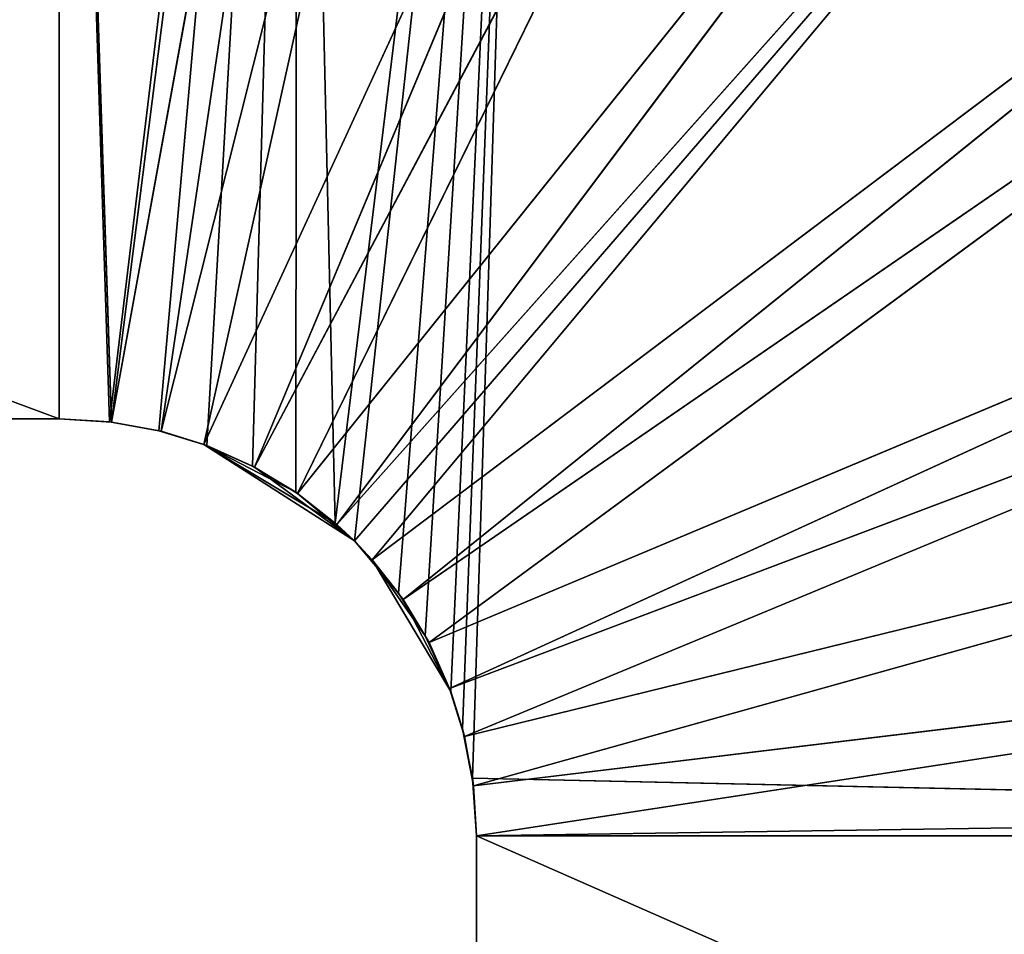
# Model space of a CAD drawing. Extents: x -4.9 to 4.9, y -3.1 to 11.3.
# Tile 138 of 154: x 0.1515 to 0.2258, y 1.4091 to 1.4781. Entities that reach past the tile are written whole.
import ezdxf

# ---------------------------------------------------------------- set-up
doc = ezdxf.new("R2010")
doc.units = 0
doc.header["$MEASUREMENT"] = 0
doc.layers.get('0').update_dxf_attribs({"linetype": 'CONTINUOUS'})

# ---------------------------------------------------------------- blocks, each defined once
blk = doc.blocks.new('RUMI-LED_ZLOZENIE_STL')
at = {"color": 0}
for p, q in [((0.154449, 1.566114, 1.321674), (0.154449, 1.448004, 1.321674)), ((0.154449, 1.566114, 1.321674), (0.154449, 1.448004, 1.321674)), ((0.154449, 1.566114, 1.321674), (0.158403, 1.447753, 1.321693)), ((0.154449, 1.566114, 1.321674), (0.158403, 1.447753, 1.321693)), ((0.179507, 1.563992, 1.321699), (0.158403, 1.447753, 1.321693)), ((0.179507, 1.563992, 1.321699), (0.158403, 1.447753, 1.321693)), ((0.179507, 1.563992, 1.321699), (0.16213, 1.447051, 1.321711)), ((0.179507, 1.563992, 1.321699), (0.16213, 1.447051, 1.321711)), ((0.190934, 1.561589, 1.321711), (0.16213, 1.447051, 1.321711)), ((0.190934, 1.561589, 1.321711), (0.16213, 1.447051, 1.321711)), ((0.190934, 1.561589, 1.321711), (0.16535, 1.446057, 1.321727)), ((0.190934, 1.561589, 1.321711), (0.16535, 1.446057, 1.321727)), ((0.214787, 1.553406, 1.321736), (0.16535, 1.446057, 1.321727)), ((0.214787, 1.553406, 1.321736), (0.16535, 1.446057, 1.321727)), ((0.214787, 1.553406, 1.321736), (0.169195, 1.444337, 1.321747)), ((0.214787, 1.553406, 1.321736), (0.169195, 1.444337, 1.321747)), ((0.224493, 1.548698, 1.321747), (0.169195, 1.444337, 1.321747)), ((0.224493, 1.548698, 1.321747), (0.169195, 1.444337, 1.321747)), ((0.224493, 1.548698, 1.321747), (0.172431, 1.442363, 1.321765)), ((0.224493, 1.548698, 1.321747), (0.172431, 1.442363, 1.321765)), ((0.246404, 1.534508, 1.321773), (0.172431, 1.442363, 1.321765)), ((0.246404, 1.534508, 1.321773), (0.172431, 1.442363, 1.321765)), ((0.246404, 1.534508, 1.321773), (0.175402, 1.440022, 1.321783)), ((0.246404, 1.534508, 1.321773), (0.175402, 1.440022, 1.321783)), ((0.253977, 1.528201, 1.321783), (0.175402, 1.440022, 1.321783)), ((0.253977, 1.528201, 1.321783), (0.175402, 1.440022, 1.321783)), ((0.253977, 1.528201, 1.321783), (0.17807, 1.43734, 1.321801)), ((0.253977, 1.528201, 1.321783), (0.17807, 1.43734, 1.321801)), ((0.272449, 1.508463, 1.32181), (0.17807, 1.43734, 1.321801)), ((0.272449, 1.508463, 1.32181), (0.17807, 1.43734, 1.321801)), ((0.272449, 1.508463, 1.32181), (0.180401, 1.43435, 1.321819)), ((0.272449, 1.508463, 1.32181), (0.180401, 1.43435, 1.321819)), ((0.277722, 1.50126, 1.321819), (0.180401, 1.43435, 1.321819)), ((0.277722, 1.50126, 1.321819), (0.180401, 1.43435, 1.321819)), ((0.277722, 1.50126, 1.321819), (0.182358, 1.431103, 1.321837)), ((0.277722, 1.50126, 1.321819), (0.182358, 1.431103, 1.321837)), ((0.182358, 1.431103, 1.321837), (0.291347, 1.476846, 1.321847)), ((0.182358, 1.431103, 1.321837), (0.291347, 1.476846, 1.321847)), ((0.183912, 1.42764, 1.321855), (0.291347, 1.476846, 1.321847)), ((0.183912, 1.42764, 1.321855), (0.291347, 1.476846, 1.321847)), ((0.183912, 1.42764, 1.321855), (0.294398, 1.469385, 1.321855)), ((0.183912, 1.42764, 1.321855), (0.294398, 1.469385, 1.321855)), ((0.185035, 1.424014, 1.321873), (0.294398, 1.469385, 1.321855)), ((0.185035, 1.424014, 1.321873), (0.294398, 1.469385, 1.321855)), ((0.185035, 1.424014, 1.321873), (0.299736, 1.452163, 1.321873)), ((0.185035, 1.424014, 1.321873), (0.299736, 1.452163, 1.321873)), ((0.185716, 1.420288, 1.321891), (0.299736, 1.452163, 1.321873)), ((0.185716, 1.420288, 1.321891), (0.299736, 1.452163, 1.321873)), ((0.154449, 1.448004, 1.321674), (-0.164371, 1.448004, 1.321146)), ((0.154449, 1.448004, 1.321674), (-0.164371, 1.448004, 1.321146)), ((-0.163842, 1.448004, 1.991037), (0.154449, 1.448004, 1.990923)), ((-0.163842, 1.448004, 1.991037), (0.154449, 1.448004, 1.990923)), ((0.154449, 1.448004, 1.990923), (0.15823, 1.447775, 1.990919)), ((0.154449, 1.448004, 1.321674), (0.154449, 1.448004, 1.990923)), ((0.158403, 1.447753, 1.321693), (0.154449, 1.448004, 1.321674)), ((0.154449, 1.448004, 1.990923), (0.15823, 1.447775, 1.990919)), ((0.154449, 1.448004, 1.990923), (0.158403, 1.447753, 1.321693)), ((0.154449, 1.448004, 1.990923), (0.158403, 1.447753, 1.321693)), ((0.154449, 1.448004, 1.321674), (0.154449, 1.448004, 1.990923)), ((0.158403, 1.447753, 1.321693), (0.154449, 1.448004, 1.321674)), ((0.15823, 1.447775, 1.990919), (0.161955, 1.447094, 1.990915)), ((0.16213, 1.447051, 1.321711), (0.15823, 1.447775, 1.990919)), ((0.15823, 1.447775, 1.990919), (0.158403, 1.447753, 1.321693)), ((0.15823, 1.447775, 1.990919), (0.158403, 1.447753, 1.321693)), ((0.15823, 1.447775, 1.990919), (0.161955, 1.447094, 1.990915)), ((0.16213, 1.447051, 1.321711), (0.15823, 1.447775, 1.990919)), ((0.16213, 1.447051, 1.321711), (0.158403, 1.447753, 1.321693)), ((0.16213, 1.447051, 1.321711), (0.158403, 1.447753, 1.321693)), ((0.161955, 1.447094, 1.990915), (0.165581, 1.44597, 1.990911)), ((0.161955, 1.447094, 1.990915), (0.165581, 1.44597, 1.990911)), ((0.161955, 1.447094, 1.990915), (0.16213, 1.447051, 1.321711)), ((0.161955, 1.447094, 1.990915), (0.16213, 1.447051, 1.321711)), ((0.16535, 1.446057, 1.321727), (0.16213, 1.447051, 1.321711)), ((0.165581, 1.44597, 1.990911), (0.16213, 1.447051, 1.321711)), ((0.16535, 1.446057, 1.321727), (0.16213, 1.447051, 1.321711)), ((0.165581, 1.44597, 1.990911), (0.16213, 1.447051, 1.321711)), ((0.169195, 1.444337, 1.321747), (0.16535, 1.446057, 1.321727)), ((0.172292, 1.442459, 1.990903), (0.16535, 1.446057, 1.321727)), ((0.16535, 1.446057, 1.321727), (0.175282, 1.440128, 1.990899)), ((0.16535, 1.446057, 1.321727), (0.175282, 1.440128, 1.990899)), ((0.16535, 1.446057, 1.321727), (0.17672, 1.438779, 1.990897)), ((0.16535, 1.446057, 1.321727), (0.17672, 1.438779, 1.990897)), ((0.169195, 1.444337, 1.321747), (0.16535, 1.446057, 1.321727)), ((0.169045, 1.444416, 1.990907), (0.16535, 1.446057, 1.321727)), ((0.172292, 1.442459, 1.990903), (0.16535, 1.446057, 1.321727)), ((0.169045, 1.444416, 1.990907), (0.16535, 1.446057, 1.321727)), ((0.165581, 1.44597, 1.990911), (0.16535, 1.446057, 1.321727)), ((0.165581, 1.44597, 1.990911), (0.16535, 1.446057, 1.321727)), ((0.165581, 1.44597, 1.990911), (0.169045, 1.444416, 1.990907)), ((0.165581, 1.44597, 1.990911), (0.169045, 1.444416, 1.990907)), ((0.169045, 1.444416, 1.990907), (0.172292, 1.442459, 1.990903)), ((0.169045, 1.444416, 1.990907), (0.172292, 1.442459, 1.990903)), ((0.172431, 1.442363, 1.321765), (0.169195, 1.444337, 1.321747)), ((0.169195, 1.444337, 1.321747), (0.17672, 1.438779, 1.990897)), ((0.169195, 1.444337, 1.321747), (0.17672, 1.438779, 1.990897)), ((0.172431, 1.442363, 1.321765), (0.169195, 1.444337, 1.321747)), ((0.172292, 1.442459, 1.990903), (0.175282, 1.440128, 1.990899)), ((0.172292, 1.442459, 1.990903), (0.175282, 1.440128, 1.990899)), ((0.175402, 1.440022, 1.321783), (0.172431, 1.442363, 1.321765)), ((0.172431, 1.442363, 1.321765), (0.17672, 1.438779, 1.990897)), ((0.172431, 1.442363, 1.321765), (0.17672, 1.438779, 1.990897)), ((0.175402, 1.440022, 1.321783), (0.172431, 1.442363, 1.321765)), ((0.175282, 1.440128, 1.990899), (0.17672, 1.438779, 1.990897)), ((0.175282, 1.440128, 1.990899), (0.17672, 1.438779, 1.990897)), ((0.17672, 1.438779, 1.321792), (0.175402, 1.440022, 1.321783)), ((0.17672, 1.438779, 1.990897), (0.175402, 1.440022, 1.321783)), ((0.17672, 1.438779, 1.321792), (0.175402, 1.440022, 1.321783)), ((0.17672, 1.438779, 1.990897), (0.175402, 1.440022, 1.321783)), ((0.17672, 1.438779, 1.990897), (0.180061, 1.434835, 1.990892)), ((0.17807, 1.43734, 1.321801), (0.17672, 1.438779, 1.321792)), ((0.180061, 1.434835, 1.990892), (0.17672, 1.438779, 1.321792)), ((0.17807, 1.43734, 1.321801), (0.17672, 1.438779, 1.321792)), ((0.180061, 1.434835, 1.990892), (0.17672, 1.438779, 1.321792)), ((0.17672, 1.438779, 1.990897), (0.180061, 1.434835, 1.990892)), ((0.17672, 1.438779, 1.990897), (0.17672, 1.438779, 1.321792)), ((0.17672, 1.438779, 1.990897), (0.17672, 1.438779, 1.321792)), ((0.180401, 1.43435, 1.321819), (0.17807, 1.43734, 1.321801)), ((0.180401, 1.43435, 1.321819), (0.17807, 1.43734, 1.321801)), ((0.17807, 1.43734, 1.321801), (0.183998, 1.427409, 1.990883)), ((0.182077, 1.431627, 1.990888), (0.17807, 1.43734, 1.321801)), ((0.17807, 1.43734, 1.321801), (0.183998, 1.427409, 1.990883)), ((0.182077, 1.431627, 1.990888), (0.17807, 1.43734, 1.321801)), ((0.180061, 1.434835, 1.990892), (0.17807, 1.43734, 1.321801)), ((0.180061, 1.434835, 1.990892), (0.17807, 1.43734, 1.321801)), ((0.180061, 1.434835, 1.990892), (0.182077, 1.431627, 1.990888)), ((0.180061, 1.434835, 1.990892), (0.182077, 1.431627, 1.990888)), ((0.182358, 1.431103, 1.321837), (0.180401, 1.43435, 1.321819)), ((0.180401, 1.43435, 1.321819), (0.183998, 1.427409, 1.990883)), ((0.180401, 1.43435, 1.321819), (0.183998, 1.427409, 1.990883)), ((0.182358, 1.431103, 1.321837), (0.180401, 1.43435, 1.321819)), ((0.185716, 1.420288, 1.321891), (0.302967, 1.434466, 1.321891)), ((0.185716, 1.420288, 1.321891), (0.302967, 1.434466, 1.321891)), ((0.185945, 1.416508, 1.321909), (0.302967, 1.434466, 1.321891)), ((0.185945, 1.416508, 1.321909), (0.302967, 1.434466, 1.321891)), ((0.182077, 1.431627, 1.990888), (0.183998, 1.427409, 1.990883)), ((0.182077, 1.431627, 1.990888), (0.183998, 1.427409, 1.990883)), ((0.183912, 1.42764, 1.321855), (0.182358, 1.431103, 1.321837)), ((0.182358, 1.431103, 1.321837), (0.183998, 1.427409, 1.990883)), ((0.182358, 1.431103, 1.321837), (0.183998, 1.427409, 1.990883)), ((0.183912, 1.42764, 1.321855), (0.182358, 1.431103, 1.321837)), ((0.185035, 1.424014, 1.321873), (0.183912, 1.42764, 1.321855)), ((0.183998, 1.427409, 1.990883), (0.183912, 1.42764, 1.321855)), ((0.185035, 1.424014, 1.321873), (0.183912, 1.42764, 1.321855)), ((0.183998, 1.427409, 1.990883), (0.183912, 1.42764, 1.321855)), ((0.183998, 1.427409, 1.990883), (0.184886, 1.424599, 1.99088)), ((0.185035, 1.424014, 1.321873), (0.183998, 1.427409, 1.990883)), ((0.185035, 1.424014, 1.321873), (0.183998, 1.427409, 1.990883)), ((0.183998, 1.427409, 1.990883), (0.184886, 1.424599, 1.99088)), ((0.184886, 1.424599, 1.99088), (0.185638, 1.420882, 1.990876)), ((0.185035, 1.424014, 1.321873), (0.184886, 1.424599, 1.99088)), ((0.185035, 1.424014, 1.321873), (0.184886, 1.424599, 1.99088)), ((0.185716, 1.420288, 1.321891), (0.184886, 1.424599, 1.99088)), ((0.185716, 1.420288, 1.321891), (0.184886, 1.424599, 1.99088)), ((0.184886, 1.424599, 1.99088), (0.185638, 1.420882, 1.990876)), ((0.185716, 1.420288, 1.321891), (0.185035, 1.424014, 1.321873)), ((0.185716, 1.420288, 1.321891), (0.185035, 1.424014, 1.321873)), ((0.304045, 1.418268, 1.990872), (0.185638, 1.420882, 1.990876)), ((0.185638, 1.420882, 1.990876), (0.185945, 1.416508, 1.990869)), ((0.304045, 1.418268, 1.990872), (0.185638, 1.420882, 1.990876)), ((0.185716, 1.420288, 1.321891), (0.185638, 1.420882, 1.990876)), ((0.185716, 1.420288, 1.321891), (0.185638, 1.420882, 1.990876)), ((0.185638, 1.420882, 1.990876), (0.185945, 1.416508, 1.990869)), ((0.185945, 1.416508, 1.321909), (0.185716, 1.420288, 1.321891)), ((0.185716, 1.420288, 1.321891), (0.185945, 1.416508, 1.990869)), ((0.185716, 1.420288, 1.321891), (0.185945, 1.416508, 1.990869)), ((0.185945, 1.416508, 1.321909), (0.185716, 1.420288, 1.321891)), ((0.304055, 1.416508, 1.990869), (0.185945, 1.416508, 1.990869)), ((0.185945, 1.416508, 1.990869), (0.185945, 1.364489, 1.987197)), ((0.185945, 1.416508, 1.990869), (0.185945, 1.364489, 1.987197)), ((0.185945, 1.416508, 1.990869), (0.185945, 1.416508, 1.321909)), ((0.185945, 1.416508, 1.321909), (0.185945, 1.271516, 1.322149)), ((0.185945, 1.416508, 1.321909), (0.185945, 1.271516, 1.322149)), ((0.304055, 1.416508, 1.990869), (0.185945, 1.416508, 1.990869)), ((0.185945, 1.416508, 1.990869), (0.185945, 1.416508, 1.321909))]:
    blk.add_line(p, q, dxfattribs=at)
mesh = blk.add_polyface(dxfattribs=at)
corners = [(0.154449, 1.566114, 1.321674), (-0.164371, 1.448004, 1.321146), (-0.164371, 1.566114, 1.321146), (0.154449, 1.448004, 1.321674)]
mesh.append_faces([[corners[k] for k in face] for face in [(0, 1, 2), (1, 0, 3)]], dxfattribs={"vtx0": -1, "color": 0})
mesh = blk.add_polyface(dxfattribs=at)
corners = [(0.154449, 1.448004, 1.990923), (-0.163842, 1.566114, 1.991037), (-0.163842, 1.448004, 1.991037), (0.154449, 1.566114, 1.990923), (0.15823, 1.447775, 1.990919), (0.172408, 1.565026, 1.990919), (0.161955, 1.447094, 1.990915), (0.165581, 1.44597, 1.990911), (0.169045, 1.444416, 1.990907), (0.172292, 1.442459, 1.990903), (0.175282, 1.440128, 1.990899), (0.190106, 1.561794, 1.990915), (0.17672, 1.438779, 1.990897), (0.180061, 1.434835, 1.990892), (0.182077, 1.431627, 1.990888), (0.183998, 1.427409, 1.990883), (0.184886, 1.424599, 1.99088), (0.185638, 1.420882, 1.990876), (0.304045, 1.418268, 1.990872), (0.207329, 1.556456, 1.990911), (0.214787, 1.553406, 1.990909), (0.22378, 1.549074, 1.990907), (0.239206, 1.539778, 1.990903), (0.246405, 1.534509, 1.990901), (0.253409, 1.528705, 1.990899), (0.27245, 1.508463, 1.990893), (0.276106, 1.503564, 1.990892), (0.285684, 1.488325, 1.990888), (0.291347, 1.476846, 1.990885), (0.293364, 1.472047, 1.990884), (0.299026, 1.454943, 1.99088), (0.302598, 1.437284, 1.990876)]
mesh.append_faces([[corners[k] for k in face] for face in [(0, 1, 2), (30, 18, 31)]], dxfattribs={"vtx0": -1, "color": 0})
mesh.append_faces([[corners[k] for k in face] for face in [(1, 0, 3), (3, 4, 5), (5, 10, 11), (11, 18, 19), (19, 18, 20), (20, 18, 21), (21, 18, 22), (22, 18, 23), (23, 18, 24), (24, 18, 25), (25, 18, 26), (26, 18, 27), (27, 18, 28), (28, 18, 29), (29, 18, 30)]], dxfattribs={"vtx0": -1, "vtx1": -1, "color": 0})
mesh.append_faces([[corners[k] for k in face] for face in [(3, 0, 4), (5, 4, 6), (5, 6, 7), (5, 7, 8), (5, 8, 9), (5, 9, 10), (11, 10, 12), (11, 12, 13), (11, 13, 14), (11, 14, 15), (11, 15, 16), (11, 16, 17), (11, 17, 18)]], dxfattribs={"vtx0": -1, "vtx2": -1, "color": 0})
mesh = blk.add_polyface(dxfattribs=at)
corners = [(0.158403, 1.447753, 1.321693), (0.154449, 1.448004, 1.321674), (0.154449, 1.566114, 1.321674)]
mesh.append_faces([[corners[k] for k in face] for face in [(0, 1, 2)]], dxfattribs={"color": 0})
mesh = blk.add_polyface(dxfattribs=at)
corners = [(0.173232, 1.564923, 1.321693), (0.158403, 1.447753, 1.321693), (0.154449, 1.566114, 1.321674), (0.179507, 1.563992, 1.321699)]
mesh.append_faces([[corners[k] for k in face] for face in [(0, 1, 2), (1, 0, 3)]], dxfattribs={"vtx0": -1, "color": 0})
mesh = blk.add_polyface(dxfattribs=at)
corners = [(0.179507, 1.563992, 1.321699), (0.16213, 1.447051, 1.321711), (0.158403, 1.447753, 1.321693)]
mesh.append_faces([[corners[k] for k in face] for face in [(0, 1, 2)]], dxfattribs={"color": 0})
mesh = blk.add_polyface(dxfattribs=at)
corners = [(0.190934, 1.561589, 1.321711), (0.16213, 1.447051, 1.321711), (0.179507, 1.563992, 1.321699)]
mesh.append_faces([[corners[k] for k in face] for face in [(0, 1, 2)]], dxfattribs={"color": 0})
mesh = blk.add_polyface(dxfattribs=at)
corners = [(0.190934, 1.561589, 1.321711), (0.16535, 1.446057, 1.321727), (0.16213, 1.447051, 1.321711)]
mesh.append_faces([[corners[k] for k in face] for face in [(0, 1, 2)]], dxfattribs={"color": 0})
mesh = blk.add_polyface(dxfattribs=at)
corners = [(0.190934, 1.561589, 1.321711), (0.214787, 1.553406, 1.321736), (0.16535, 1.446057, 1.321727), (0.208109, 1.556159, 1.321729)]
mesh.append_faces([[corners[k] for k in face] for face in [(0, 1, 2), (1, 0, 3)]], dxfattribs={"vtx0": -1, "color": 0})
mesh = blk.add_polyface(dxfattribs=at)
corners = [(0.214787, 1.553406, 1.321736), (0.169195, 1.444337, 1.321747), (0.16535, 1.446057, 1.321727)]
mesh.append_faces([[corners[k] for k in face] for face in [(0, 1, 2)]], dxfattribs={"color": 0})
mesh = blk.add_polyface(dxfattribs=at)
corners = [(0.224493, 1.548698, 1.321747), (0.169195, 1.444337, 1.321747), (0.214787, 1.553406, 1.321736)]
mesh.append_faces([[corners[k] for k in face] for face in [(0, 1, 2)]], dxfattribs={"color": 0})
mesh = blk.add_polyface(dxfattribs=at)
corners = [(0.224493, 1.548698, 1.321747), (0.172431, 1.442363, 1.321765), (0.169195, 1.444337, 1.321747)]
mesh.append_faces([[corners[k] for k in face] for face in [(0, 1, 2)]], dxfattribs={"color": 0})
mesh = blk.add_polyface(dxfattribs=at)
corners = [(0.224493, 1.548698, 1.321747), (0.246404, 1.534508, 1.321773), (0.172431, 1.442363, 1.321765), (0.239863, 1.539323, 1.321765)]
mesh.append_faces([[corners[k] for k in face] for face in [(0, 1, 2), (1, 0, 3)]], dxfattribs={"vtx0": -1, "color": 0})
mesh = blk.add_polyface(dxfattribs=at)
corners = [(0.246404, 1.534508, 1.321773), (0.175402, 1.440022, 1.321783), (0.172431, 1.442363, 1.321765)]
mesh.append_faces([[corners[k] for k in face] for face in [(0, 1, 2)]], dxfattribs={"color": 0})
mesh = blk.add_polyface(dxfattribs=at)
corners = [(0.253977, 1.528201, 1.321783), (0.175402, 1.440022, 1.321783), (0.246404, 1.534508, 1.321773)]
mesh.append_faces([[corners[k] for k in face] for face in [(0, 1, 2)]], dxfattribs={"color": 0})
mesh = blk.add_polyface(dxfattribs=at)
corners = [(0.253977, 1.528201, 1.321783), (0.17672, 1.438779, 1.321792), (0.175402, 1.440022, 1.321783), (0.17807, 1.43734, 1.321801)]
mesh.append_faces([[corners[k] for k in face] for face in [(0, 1, 2), (1, 0, 3)]], dxfattribs={"vtx0": -1, "color": 0})
mesh = blk.add_polyface(dxfattribs=at)
corners = [(0.253977, 1.528201, 1.321783), (0.272449, 1.508463, 1.32181), (0.17807, 1.43734, 1.321801), (0.26665, 1.515462, 1.321801)]
mesh.append_faces([[corners[k] for k in face] for face in [(0, 1, 2), (1, 0, 3)]], dxfattribs={"vtx0": -1, "color": 0})
mesh = blk.add_polyface(dxfattribs=at)
corners = [(0.272449, 1.508463, 1.32181), (0.180401, 1.43435, 1.321819), (0.17807, 1.43734, 1.321801)]
mesh.append_faces([[corners[k] for k in face] for face in [(0, 1, 2)]], dxfattribs={"color": 0})
mesh = blk.add_polyface(dxfattribs=at)
corners = [(0.277722, 1.50126, 1.321819), (0.180401, 1.43435, 1.321819), (0.272449, 1.508463, 1.32181)]
mesh.append_faces([[corners[k] for k in face] for face in [(0, 1, 2)]], dxfattribs={"color": 0})
mesh = blk.add_polyface(dxfattribs=at)
corners = [(0.277722, 1.50126, 1.321819), (0.182358, 1.431103, 1.321837), (0.180401, 1.43435, 1.321819)]
mesh.append_faces([[corners[k] for k in face] for face in [(0, 1, 2)]], dxfattribs={"color": 0})
mesh = blk.add_polyface(dxfattribs=at)
corners = [(0.277722, 1.50126, 1.321819), (0.291347, 1.476846, 1.321847), (0.182358, 1.431103, 1.321837), (0.287017, 1.485836, 1.321837)]
mesh.append_faces([[corners[k] for k in face] for face in [(0, 1, 2), (1, 0, 3)]], dxfattribs={"vtx0": -1, "color": 0})
mesh = blk.add_polyface(dxfattribs=at)
corners = [(0.291347, 1.476846, 1.321847), (0.183912, 1.42764, 1.321855), (0.182358, 1.431103, 1.321837)]
mesh.append_faces([[corners[k] for k in face] for face in [(0, 1, 2)]], dxfattribs={"color": 0})
mesh = blk.add_polyface(dxfattribs=at)
corners = [(0.294398, 1.469385, 1.321855), (0.183912, 1.42764, 1.321855), (0.291347, 1.476846, 1.321847)]
mesh.append_faces([[corners[k] for k in face] for face in [(0, 1, 2)]], dxfattribs={"color": 0})
mesh = blk.add_polyface(dxfattribs=at)
corners = [(0.294398, 1.469385, 1.321855), (0.185035, 1.424014, 1.321873), (0.183912, 1.42764, 1.321855)]
mesh.append_faces([[corners[k] for k in face] for face in [(0, 1, 2)]], dxfattribs={"color": 0})
mesh = blk.add_polyface(dxfattribs=at)
corners = [(0.299736, 1.452163, 1.321873), (0.185035, 1.424014, 1.321873), (0.294398, 1.469385, 1.321855)]
mesh.append_faces([[corners[k] for k in face] for face in [(0, 1, 2)]], dxfattribs={"color": 0})
mesh = blk.add_polyface(dxfattribs=at)
corners = [(0.299736, 1.452163, 1.321873), (0.185716, 1.420288, 1.321891), (0.185035, 1.424014, 1.321873)]
mesh.append_faces([[corners[k] for k in face] for face in [(0, 1, 2)]], dxfattribs={"color": 0})
mesh = blk.add_polyface(dxfattribs=at)
corners = [(0.302967, 1.434466, 1.321891), (0.185716, 1.420288, 1.321891), (0.299736, 1.452163, 1.321873)]
mesh.append_faces([[corners[k] for k in face] for face in [(0, 1, 2)]], dxfattribs={"color": 0})
mesh = blk.add_polyface(dxfattribs=at)
corners = [(0.154449, 1.448004, 1.321674), (-0.219114, 1.448004, 1.32594), (-0.164371, 1.448004, 1.321146), (-0.058168, 1.448004, 1.598298), (0.154449, 1.448004, 1.990923), (-0.272191, 1.448004, 1.340176), (-0.079942, 1.448004, 1.576524), (-0.321986, 1.448004, 1.363421), (-0.366983, 1.448004, 1.394967), (-0.10738, 1.448004, 1.562543), (-0.405812, 1.448004, 1.433854), (-0.43729, 1.448004, 1.478897), (-0.137795, 1.448004, 1.557726), (-0.460461, 1.448004, 1.528727), (-0.044187, 1.448004, 1.625736), (-0.03937, 1.448004, 1.656151), (-0.044187, 1.448004, 1.686566), (-0.058168, 1.448004, 1.714004), (-0.079942, 1.448004, 1.735779), (-0.10738, 1.448004, 1.749759), (-0.137795, 1.448004, 1.754576), (-0.460117, 1.448004, 1.78424), (-0.43684, 1.448004, 1.833963), (-0.405283, 1.448004, 1.878889), (-0.366405, 1.448004, 1.917652), (-0.321385, 1.448004, 1.949075), (-0.271593, 1.448004, 1.972203), (-0.218542, 1.448004, 1.986334), (-0.163842, 1.448004, 1.991037), (-0.474618, 1.448004, 1.581825), (-0.16821, 1.448004, 1.562543), (-0.195648, 1.448004, 1.576524), (-0.217423, 1.448004, 1.598298), (-0.479331, 1.448004, 1.636575), (-0.231403, 1.448004, 1.625736), (-0.23622, 1.448004, 1.656151), (-0.479271, 1.448004, 1.676546), (-0.231403, 1.448004, 1.686566), (-0.474405, 1.448004, 1.731231), (-0.217423, 1.448004, 1.714004), (-0.195648, 1.448004, 1.735779), (-0.16821, 1.448004, 1.749759)]
mesh.append_faces([[corners[k] for k in face] for face in [(0, 1, 2), (27, 4, 28)]], dxfattribs={"vtx0": -1, "color": 0})
mesh.append_faces([[corners[k] for k in face] for face in [(1, 3, 5), (5, 6, 7), (7, 6, 8), (8, 9, 10), (10, 9, 11), (11, 12, 13), (3, 4, 14), (14, 4, 15), (15, 4, 16), (16, 4, 17), (17, 4, 18), (18, 4, 19), (19, 4, 20), (21, 4, 22), (22, 4, 23), (23, 4, 24), (24, 4, 25), (25, 4, 26), (26, 4, 27), (29, 32, 33), (33, 35, 36), (36, 37, 38), (38, 40, 21)]], dxfattribs={"vtx0": -1, "vtx1": -1, "color": 0})
mesh.append_faces([[corners[k] for k in face] for face in [(1, 0, 3), (20, 4, 21)]], dxfattribs={"vtx0": -1, "vtx1": -1, "vtx2": -1, "color": 0})
mesh.append_faces([[corners[k] for k in face] for face in [(3, 0, 4), (5, 3, 6), (8, 6, 9), (11, 9, 12), (12, 29, 13), (29, 12, 30), (29, 30, 31), (29, 31, 32), (33, 32, 34), (33, 34, 35), (36, 35, 37), (38, 37, 39), (38, 39, 40), (21, 40, 41), (21, 41, 20)]], dxfattribs={"vtx0": -1, "vtx2": -1, "color": 0})
mesh = blk.add_polyface(dxfattribs=at)
corners = [(0.154449, 1.448004, 1.990923), (0.158403, 1.447753, 1.321693), (0.15823, 1.447775, 1.990919)]
mesh.append_faces([[corners[k] for k in face] for face in [(0, 1, 2)]], dxfattribs={"color": 0})
mesh = blk.add_polyface(dxfattribs=at)
corners = [(0.154449, 1.448004, 1.990923), (0.154449, 1.448004, 1.321674), (0.158403, 1.447753, 1.321693)]
mesh.append_faces([[corners[k] for k in face] for face in [(0, 1, 2)]], dxfattribs={"color": 0})
mesh = blk.add_polyface(dxfattribs=at)
corners = [(0.15823, 1.447775, 1.990919), (0.158403, 1.447753, 1.321693), (0.16213, 1.447051, 1.321711)]
mesh.append_faces([[corners[k] for k in face] for face in [(0, 1, 2)]], dxfattribs={"color": 0})
mesh = blk.add_polyface(dxfattribs=at)
corners = [(0.15823, 1.447775, 1.990919), (0.16213, 1.447051, 1.321711), (0.161955, 1.447094, 1.990915)]
mesh.append_faces([[corners[k] for k in face] for face in [(0, 1, 2)]], dxfattribs={"color": 0})
mesh = blk.add_polyface(dxfattribs=at)
corners = [(0.161955, 1.447094, 1.990915), (0.16213, 1.447051, 1.321711), (0.165581, 1.44597, 1.990911)]
mesh.append_faces([[corners[k] for k in face] for face in [(0, 1, 2)]], dxfattribs={"color": 0})
mesh = blk.add_polyface(dxfattribs=at)
corners = [(0.165581, 1.44597, 1.990911), (0.16213, 1.447051, 1.321711), (0.16535, 1.446057, 1.321727)]
mesh.append_faces([[corners[k] for k in face] for face in [(0, 1, 2)]], dxfattribs={"color": 0})
mesh = blk.add_polyface(dxfattribs=at)
corners = [(0.172292, 1.442459, 1.990903), (0.16535, 1.446057, 1.321727), (0.175282, 1.440128, 1.990899)]
mesh.append_faces([[corners[k] for k in face] for face in [(0, 1, 2)]], dxfattribs={"color": 0})
mesh = blk.add_polyface(dxfattribs=at)
corners = [(0.175282, 1.440128, 1.990899), (0.16535, 1.446057, 1.321727), (0.17672, 1.438779, 1.990897)]
mesh.append_faces([[corners[k] for k in face] for face in [(0, 1, 2)]], dxfattribs={"color": 0})
mesh = blk.add_polyface(dxfattribs=at)
corners = [(0.17672, 1.438779, 1.990897), (0.16535, 1.446057, 1.321727), (0.169195, 1.444337, 1.321747)]
mesh.append_faces([[corners[k] for k in face] for face in [(0, 1, 2)]], dxfattribs={"color": 0})
mesh = blk.add_polyface(dxfattribs=at)
corners = [(0.169045, 1.444416, 1.990907), (0.16535, 1.446057, 1.321727), (0.172292, 1.442459, 1.990903)]
mesh.append_faces([[corners[k] for k in face] for face in [(0, 1, 2)]], dxfattribs={"color": 0})
mesh = blk.add_polyface(dxfattribs=at)
corners = [(0.165581, 1.44597, 1.990911), (0.16535, 1.446057, 1.321727), (0.169045, 1.444416, 1.990907)]
mesh.append_faces([[corners[k] for k in face] for face in [(0, 1, 2)]], dxfattribs={"color": 0})
mesh = blk.add_polyface(dxfattribs=at)
corners = [(0.17672, 1.438779, 1.990897), (0.169195, 1.444337, 1.321747), (0.172431, 1.442363, 1.321765)]
mesh.append_faces([[corners[k] for k in face] for face in [(0, 1, 2)]], dxfattribs={"color": 0})
mesh = blk.add_polyface(dxfattribs=at)
corners = [(0.17672, 1.438779, 1.990897), (0.172431, 1.442363, 1.321765), (0.175402, 1.440022, 1.321783)]
mesh.append_faces([[corners[k] for k in face] for face in [(0, 1, 2)]], dxfattribs={"color": 0})
mesh = blk.add_polyface(dxfattribs=at)
corners = [(0.17672, 1.438779, 1.990897), (0.175402, 1.440022, 1.321783), (0.17672, 1.438779, 1.321792)]
mesh.append_faces([[corners[k] for k in face] for face in [(0, 1, 2)]], dxfattribs={"color": 0})
mesh = blk.add_polyface(dxfattribs=at)
corners = [(0.17672, 1.438779, 1.321792), (0.17807, 1.43734, 1.321801), (0.180061, 1.434835, 1.990892)]
mesh.append_faces([[corners[k] for k in face] for face in [(0, 1, 2)]], dxfattribs={"color": 0})
mesh = blk.add_polyface(dxfattribs=at)
corners = [(0.17672, 1.438779, 1.321792), (0.180061, 1.434835, 1.990892), (0.17672, 1.438779, 1.990897)]
mesh.append_faces([[corners[k] for k in face] for face in [(0, 1, 2)]], dxfattribs={"color": 0})
mesh = blk.add_polyface(dxfattribs=at)
corners = [(0.17807, 1.43734, 1.321801), (0.180401, 1.43435, 1.321819), (0.183998, 1.427409, 1.990883)]
mesh.append_faces([[corners[k] for k in face] for face in [(0, 1, 2)]], dxfattribs={"color": 0})
mesh = blk.add_polyface(dxfattribs=at)
corners = [(0.17807, 1.43734, 1.321801), (0.183998, 1.427409, 1.990883), (0.182077, 1.431627, 1.990888)]
mesh.append_faces([[corners[k] for k in face] for face in [(0, 1, 2)]], dxfattribs={"color": 0})
mesh = blk.add_polyface(dxfattribs=at)
corners = [(0.17807, 1.43734, 1.321801), (0.182077, 1.431627, 1.990888), (0.180061, 1.434835, 1.990892)]
mesh.append_faces([[corners[k] for k in face] for face in [(0, 1, 2)]], dxfattribs={"color": 0})
mesh = blk.add_polyface(dxfattribs=at)
corners = [(0.180401, 1.43435, 1.321819), (0.182358, 1.431103, 1.321837), (0.183998, 1.427409, 1.990883)]
mesh.append_faces([[corners[k] for k in face] for face in [(0, 1, 2)]], dxfattribs={"color": 0})
mesh = blk.add_polyface(dxfattribs=at)
corners = [(0.302967, 1.434466, 1.321891), (0.185945, 1.416508, 1.321909), (0.185716, 1.420288, 1.321891)]
mesh.append_faces([[corners[k] for k in face] for face in [(0, 1, 2)]], dxfattribs={"color": 0})
mesh = blk.add_polyface(dxfattribs=at)
corners = [(0.302967, 1.434466, 1.321891), (0.185945, 1.271516, 1.322149), (0.185945, 1.416508, 1.321909), (0.304055, 1.271516, 1.322149), (0.304055, 1.416508, 1.321909)]
mesh.append_faces([[corners[k] for k in face] for face in [(0, 1, 2), (3, 0, 4)]], dxfattribs={"vtx0": -1, "color": 0})
mesh.append_faces([[corners[k] for k in face] for face in [(1, 0, 3)]], dxfattribs={"vtx0": -1, "vtx1": -1, "color": 0})
mesh = blk.add_polyface(dxfattribs=at)
corners = [(0.182358, 1.431103, 1.321837), (0.183912, 1.42764, 1.321855), (0.183998, 1.427409, 1.990883)]
mesh.append_faces([[corners[k] for k in face] for face in [(0, 1, 2)]], dxfattribs={"color": 0})
mesh = blk.add_polyface(dxfattribs=at)
corners = [(0.183912, 1.42764, 1.321855), (0.185035, 1.424014, 1.321873), (0.183998, 1.427409, 1.990883)]
mesh.append_faces([[corners[k] for k in face] for face in [(0, 1, 2)]], dxfattribs={"color": 0})
mesh = blk.add_polyface(dxfattribs=at)
corners = [(0.183998, 1.427409, 1.990883), (0.185035, 1.424014, 1.321873), (0.184886, 1.424599, 1.99088)]
mesh.append_faces([[corners[k] for k in face] for face in [(0, 1, 2)]], dxfattribs={"color": 0})
mesh = blk.add_polyface(dxfattribs=at)
corners = [(0.184886, 1.424599, 1.99088), (0.185035, 1.424014, 1.321873), (0.185716, 1.420288, 1.321891)]
mesh.append_faces([[corners[k] for k in face] for face in [(0, 1, 2)]], dxfattribs={"color": 0})
mesh = blk.add_polyface(dxfattribs=at)
corners = [(0.184886, 1.424599, 1.99088), (0.185716, 1.420288, 1.321891), (0.185638, 1.420882, 1.990876)]
mesh.append_faces([[corners[k] for k in face] for face in [(0, 1, 2)]], dxfattribs={"color": 0})
mesh = blk.add_polyface(dxfattribs=at)
corners = [(0.185945, 1.416508, 1.990869), (0.304045, 1.418268, 1.990872), (0.185638, 1.420882, 1.990876), (0.304055, 1.416508, 1.990869)]
mesh.append_faces([[corners[k] for k in face] for face in [(0, 1, 2), (1, 0, 3)]], dxfattribs={"vtx0": -1, "color": 0})
mesh = blk.add_polyface(dxfattribs=at)
corners = [(0.185638, 1.420882, 1.990876), (0.185716, 1.420288, 1.321891), (0.185945, 1.416508, 1.990869)]
mesh.append_faces([[corners[k] for k in face] for face in [(0, 1, 2)]], dxfattribs={"color": 0})
mesh = blk.add_polyface(dxfattribs=at)
corners = [(0.185716, 1.420288, 1.321891), (0.185945, 1.416508, 1.321909), (0.185945, 1.416508, 1.990869)]
mesh.append_faces([[corners[k] for k in face] for face in [(0, 1, 2)]], dxfattribs={"color": 0})
mesh = blk.add_polyface(dxfattribs=at)
corners = [(0.304055, 1.364489, 1.987197), (0.185945, 1.416508, 1.990869), (0.185945, 1.364489, 1.987197), (0.304055, 1.416508, 1.990869)]
mesh.append_faces([[corners[k] for k in face] for face in [(0, 1, 2), (1, 0, 3)]], dxfattribs={"vtx0": -1, "color": 0})
mesh = blk.add_polyface(dxfattribs=at)
corners = [(0.185945, -0.085851, 1.005966), (0.185945, -0.092841, 0.918638), (0.185945, -0.094266, 0.962696), (0.185945, -0.081649, 0.876002), (0.185945, -0.068018, 1.046278), (0.185945, -0.06125, 0.836926), (0.185945, -0.041663, 1.081612), (0.185945, -0.017225, 0.771643), (0.185945, -0.008105, 1.110195), (0.185945, 0.011358, 0.738086), (0.185945, 0.118857, 1.006942), (0.185945, 0.133789, 1.033874), (0.185945, 0.156313, 1.054873), (0.185945, 1.198034, 1.923585), (0.185945, 0.046692, 0.71173), (0.185945, 0.112979, 0.976714), (0.185945, 0.087005, 0.693898), (0.185945, 0.184223, 1.067885), (0.185945, 0.214788, 1.071635), (0.185945, 0.245016, 1.065757), (0.185945, 0.271948, 1.050825), (0.185945, 0.292947, 1.028301), (0.185945, 0.305959, 1.000391), (0.185945, 0.309709, 0.969826), (0.185945, 1.051392, 1.254862), (0.185945, 1.102049, 1.283809), (0.185945, 1.156427, 1.304952), (0.185945, 1.213333, 1.317826), (0.185945, 1.243106, 1.949814), (0.185945, 1.271516, 1.322149), (0.185945, 1.30228, 1.973433), (0.185945, 1.416508, 1.321909), (0.185945, 1.364489, 1.987197), (0.185945, 1.416508, 1.990869), (0.185945, 0.130274, 0.685483), (0.185945, 0.116729, 0.946149), (0.185945, 0.129741, 0.918239), (0.185945, 0.15074, 0.895716), (0.185945, 0.174332, 0.686908), (0.185945, 0.177672, 0.880784), (0.185945, 0.216968, 0.6981), (0.185945, 0.2079, 0.874905), (0.185945, 0.238465, 0.878655), (0.185945, 0.256044, 0.718499), (0.185945, 0.266375, 0.891667), (0.185945, 0.288898, 0.912666), (0.185945, 0.30383, 0.939598)]
mesh.append_faces([[corners[k] for k in face] for face in [(0, 1, 2), (31, 32, 33)]], dxfattribs={"vtx0": -1, "color": 0})
mesh.append_faces([[corners[k] for k in face] for face in [(1, 0, 3), (3, 4, 5), (5, 6, 7), (7, 8, 9), (10, 8, 11), (11, 8, 12), (9, 10, 14), (14, 15, 16), (12, 13, 17), (17, 13, 18), (18, 13, 19), (19, 13, 20), (20, 13, 21), (21, 13, 22), (22, 13, 23), (24, 13, 25), (25, 13, 26), (26, 13, 27), (27, 28, 29), (29, 30, 31), (34, 37, 38), (38, 39, 40), (40, 42, 43), (43, 44, 24)]], dxfattribs={"vtx0": -1, "vtx1": -1, "color": 0})
mesh.append_faces([[corners[k] for k in face] for face in [(9, 8, 10), (23, 13, 24)]], dxfattribs={"vtx0": -1, "vtx1": -1, "vtx2": -1, "color": 0})
mesh.append_faces([[corners[k] for k in face] for face in [(3, 0, 4), (5, 4, 6), (7, 6, 8), (12, 8, 13), (14, 10, 15), (27, 13, 28), (29, 28, 30), (31, 30, 32), (15, 34, 16), (34, 15, 35), (34, 35, 36), (34, 36, 37), (38, 37, 39), (40, 39, 41), (40, 41, 42), (43, 42, 44), (24, 44, 45), (24, 45, 46), (24, 46, 23)]], dxfattribs={"vtx0": -1, "vtx2": -1, "color": 0})

msp = doc.modelspace()

# ---------------------------------------------------------------- block references
at = {"color": 0}
msp.add_blockref('RUMI-LED_ZLOZENIE_STL', (0, 0), dxfattribs=at)

doc.saveas('drawing.dxf')
